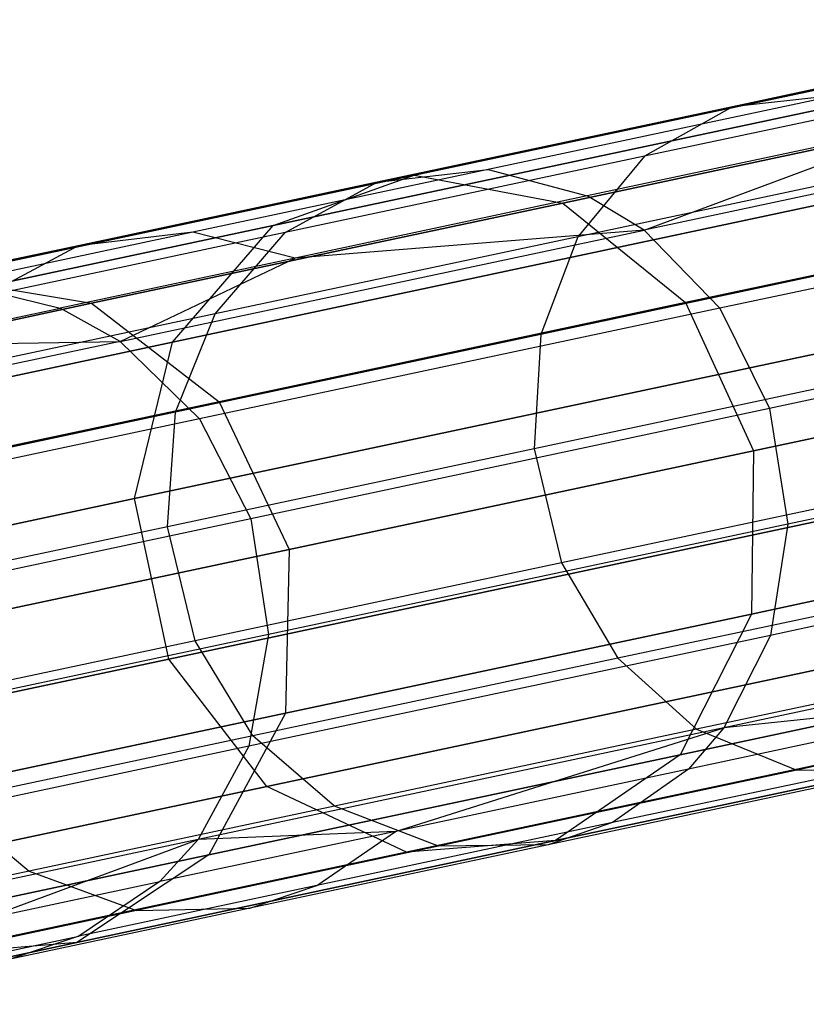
# Model space of a CAD drawing. Extents: x 0.3 to 7.1, y -3.38 to 3.38.
# Tile 19 of 256: x 0.6 to 0.83, y -0.77 to -0.49. Entities that reach past the tile are written whole.
import ezdxf

# ---------------------------------------------------------------- set-up
doc = ezdxf.new("R2010")
doc.units = 0
doc.header["$LTSCALE"] = 2.54
doc.layers.get('0').update_dxf_attribs({"linetype": 'CONTINUOUS'})

# ---------------------------------------------------------------- blocks, each defined once
blk = doc.blocks.new('SINGLES_B_BB_STL')
at = {"color": 0}
for p, q in [((0.92517, -0.48725, 40.67878), (0.80572, -0.51264, 40.48675)), ((0.92517, -0.48725, 40.67878), (0.80572, -0.51264, 40.48675)), ((0.71283, -0.53267, 15.76553), (0.90458, -0.49191, 15.40198)), ((0.71283, -0.53267, 15.76553), (0.90458, -0.49191, 15.40198)), ((0.90458, -0.49191, 12.85928), (0.71283, -0.53267, 12.49574)), ((0.90458, -0.49191, 12.85928), (0.71283, -0.53267, 12.49574)), ((0.75626, -0.54079, 15.78394), (0.94508, -0.50065, 15.42595)), ((0.75626, -0.54079, 15.78394), (0.94508, -0.50065, 15.42595)), ((0.94508, -0.50065, 12.83532), (0.75626, -0.54079, 12.47733)), ((0.94508, -0.50065, 12.83532), (0.75626, -0.54079, 12.47733)), ((0.99663, -0.50259, 40.63241), (0.77999, -0.54864, 40.25049)), ((0.99663, -0.50259, 40.63241), (0.77999, -0.54864, 40.25049)), ((0.90089, -0.50142, 40.69735), (0.78004, -0.52711, 40.50306)), ((0.90089, -0.50142, 40.69735), (0.78004, -0.52711, 40.50306)), ((0.67167, -0.54731, 15.74599), (0.86653, -0.50589, 15.37654)), ((0.67167, -0.54731, 15.74599), (0.86653, -0.50589, 15.37654)), ((0.86653, -0.50589, 12.88473), (0.67167, -0.54731, 12.51528)), ((0.86653, -0.50589, 12.88473), (0.67167, -0.54731, 12.51528)), ((0.83677, -0.50921, 40.46872), (0.7344, -0.53097, 40.26994)), ((0.83677, -0.50921, 40.46872), (0.7344, -0.53097, 40.26994)), ((0.83677, -0.50921, 40.46872), (0.80572, -0.51264, 40.48675)), ((0.83677, -0.50921, 40.46872), (0.80572, -0.51264, 40.48675)), ((0.80572, -0.51264, 40.48675), (0.70201, -0.53468, 40.28537)), ((0.80572, -0.51264, 40.48675), (0.70201, -0.53468, 40.28537)), ((0.80572, -0.51264, 40.48675), (0.78004, -0.52711, 40.50306)), ((0.80572, -0.51264, 40.48675), (0.78004, -0.52711, 40.50306)), ((0.86459, -0.51717, 40.45389), (0.76331, -0.5387, 40.25726)), ((0.86459, -0.51717, 40.45389), (0.76331, -0.5387, 40.25726)), ((0.77999, -0.54864, 40.25049), (0.86459, -0.51717, 40.45389)), ((0.77999, -0.54864, 40.25049), (0.86459, -0.51717, 40.45389)), ((0.88267, -0.52467, 40.7131), (0.76064, -0.55061, 40.51691)), ((0.88267, -0.52467, 40.7131), (0.76064, -0.55061, 40.51691)), ((1.01722, -0.52574, 40.62175), (0.80208, -0.57147, 40.24247)), ((1.01722, -0.52574, 40.62175), (0.80208, -0.57147, 40.24247)), ((0.78004, -0.52711, 40.50306), (0.67511, -0.54941, 40.29934)), ((0.78004, -0.52711, 40.50306), (0.67511, -0.54941, 40.29934)), ((0.78004, -0.52711, 40.50306), (0.76064, -0.55061, 40.51691)), ((0.78004, -0.52711, 40.50306), (0.76064, -0.55061, 40.51691)), ((0.7344, -0.53097, 40.26994), (0.64819, -0.54929, 40.06325)), ((0.7344, -0.53097, 40.26994), (0.64819, -0.54929, 40.06325)), ((0.70201, -0.53468, 40.28537), (0.7344, -0.53097, 40.26994)), ((0.70201, -0.53468, 40.28537), (0.7344, -0.53097, 40.26994)), ((0.7344, -0.53097, 40.26994), (0.76331, -0.5387, 40.25726)), ((0.7344, -0.53097, 40.26994), (0.76331, -0.5387, 40.25726)), ((0.79201, -0.56982, 15.79699), (0.97875, -0.53012, 15.44295)), ((0.79201, -0.56982, 15.79699), (0.97875, -0.53012, 15.44295)), ((0.97875, -0.53012, 12.81832), (0.79201, -0.56982, 12.46428)), ((0.97875, -0.53012, 12.81832), (0.79201, -0.56982, 12.46428)), ((0.57307, -0.56237, 16.15306), (0.71283, -0.53267, 15.76553)), ((0.57307, -0.56237, 16.15306), (0.71283, -0.53267, 15.76553)), ((0.71283, -0.53267, 12.49574), (0.57307, -0.56237, 12.10821)), ((0.71283, -0.53267, 12.49574), (0.57307, -0.56237, 12.10821)), ((0.67167, -0.54731, 15.74599), (0.71283, -0.53267, 15.76553)), ((0.67167, -0.54731, 15.74599), (0.71283, -0.53267, 15.76553)), ((0.67167, -0.54731, 12.51528), (0.71283, -0.53267, 12.49574)), ((0.67167, -0.54731, 12.51528), (0.71283, -0.53267, 12.49574)), ((0.71283, -0.53267, 15.76553), (0.75626, -0.54079, 15.78394)), ((0.71283, -0.53267, 15.76553), (0.75626, -0.54079, 15.78394)), ((0.71283, -0.53267, 12.49574), (0.75626, -0.54079, 12.47733)), ((0.71283, -0.53267, 12.49574), (0.75626, -0.54079, 12.47733)), ((0.70201, -0.53468, 40.28537), (0.61468, -0.55325, 40.07597)), ((0.70201, -0.53468, 40.28537), (0.61468, -0.55325, 40.07597)), ((0.67511, -0.54941, 40.29934), (0.70201, -0.53468, 40.28537)), ((0.67511, -0.54941, 40.29934), (0.70201, -0.53468, 40.28537)), ((0.6422, -0.58137, 15.72978), (0.83965, -0.53941, 15.35544)), ((0.6422, -0.58137, 15.72978), (0.83965, -0.53941, 15.35544)), ((0.83965, -0.53941, 12.90583), (0.6422, -0.58137, 12.53148)), ((0.83965, -0.53941, 12.90583), (0.6422, -0.58137, 12.53148)), ((0.76331, -0.5387, 40.25726), (0.67803, -0.55682, 40.05279)), ((0.76331, -0.5387, 40.25726), (0.67803, -0.55682, 40.05279)), ((0.77999, -0.54864, 40.25049), (0.76331, -0.5387, 40.25726)), ((0.77999, -0.54864, 40.25049), (0.76331, -0.5387, 40.25726)), ((0.61864, -0.57004, 16.16554), (0.75626, -0.54079, 15.78394)), ((0.61864, -0.57004, 16.16554), (0.75626, -0.54079, 15.78394)), ((0.75626, -0.54079, 12.47733), (0.61864, -0.57004, 12.09573)), ((0.75626, -0.54079, 12.47733), (0.61864, -0.57004, 12.09573)), ((0.75626, -0.54079, 15.78394), (0.79201, -0.56982, 15.79699)), ((0.75626, -0.54079, 15.78394), (0.79201, -0.56982, 15.79699)), ((0.75626, -0.54079, 12.47733), (0.79201, -0.56982, 12.46428)), ((0.75626, -0.54079, 12.47733), (0.79201, -0.56982, 12.46428)), ((0.52964, -0.5775, 16.13981), (0.67167, -0.54731, 15.74599)), ((0.52964, -0.5775, 16.13981), (0.67167, -0.54731, 15.74599)), ((0.67167, -0.54731, 12.51528), (0.52964, -0.5775, 12.12146)), ((0.67167, -0.54731, 12.51528), (0.52964, -0.5775, 12.12146)), ((0.62699, -0.58117, 39.83751), (0.77999, -0.54864, 40.25049)), ((0.62699, -0.58117, 39.83751), (0.77999, -0.54864, 40.25049)), ((0.6422, -0.58137, 15.72978), (0.67167, -0.54731, 15.74599)), ((0.6422, -0.58137, 15.72978), (0.67167, -0.54731, 15.74599)), ((0.6422, -0.58137, 12.53148), (0.67167, -0.54731, 12.51528)), ((0.6422, -0.58137, 12.53148), (0.67167, -0.54731, 12.51528)), ((0.77999, -0.54864, 40.25049), (0.67803, -0.55682, 40.05279)), ((0.77999, -0.54864, 40.25049), (0.67803, -0.55682, 40.05279)), ((0.77999, -0.54864, 40.25049), (0.80208, -0.57147, 40.24247)), ((0.77999, -0.54864, 40.25049), (0.80208, -0.57147, 40.24247)), ((0.64819, -0.54929, 40.06325), (0.57883, -0.56404, 39.85003)), ((0.64819, -0.54929, 40.06325), (0.57883, -0.56404, 39.85003)), ((0.67511, -0.54941, 40.29934), (0.58676, -0.56819, 40.08749)), ((0.67511, -0.54941, 40.29934), (0.58676, -0.56819, 40.08749)), ((0.64819, -0.54929, 40.06325), (0.61468, -0.55325, 40.07597)), ((0.64819, -0.54929, 40.06325), (0.61468, -0.55325, 40.07597)), ((0.67803, -0.55682, 40.05279), (0.64819, -0.54929, 40.06325)), ((0.67803, -0.55682, 40.05279), (0.64819, -0.54929, 40.06325)), ((0.65469, -0.57313, 40.31118), (0.67511, -0.54941, 40.29934)), ((0.65469, -0.57313, 40.31118), (0.67511, -0.54941, 40.29934)), ((0.76064, -0.55061, 40.51691), (0.65469, -0.57313, 40.31118)), ((0.76064, -0.55061, 40.51691), (0.65469, -0.57313, 40.31118)), ((0.76064, -0.55061, 40.51691), (0.74981, -0.57913, 40.52649)), ((0.76064, -0.55061, 40.51691), (0.74981, -0.57913, 40.52649)), ((0.61468, -0.55325, 40.07597), (0.54441, -0.56818, 39.85996)), ((0.61468, -0.55325, 40.07597), (0.54441, -0.56818, 39.85996)), ((0.61468, -0.55325, 40.07597), (0.58676, -0.56819, 40.08749)), ((0.61468, -0.55325, 40.07597), (0.58676, -0.56819, 40.08749)), ((0.87267, -0.55302, 40.724), (0.74981, -0.57913, 40.52649)), ((0.87267, -0.55302, 40.724), (0.74981, -0.57913, 40.52649)), ((0.67803, -0.55682, 40.05279), (0.60942, -0.57141, 39.84186)), ((0.67803, -0.55682, 40.05279), (0.60942, -0.57141, 39.84186)), ((0.62699, -0.58117, 39.83751), (0.67803, -0.55682, 40.05279)), ((0.62699, -0.58117, 39.83751), (0.67803, -0.55682, 40.05279)), ((1.03102, -0.55515, 40.61662), (0.81659, -0.60073, 40.23862)), ((1.03102, -0.55515, 40.61662), (0.81659, -0.60073, 40.23862)), ((0.57307, -0.56237, 16.15306), (0.61864, -0.57004, 16.16554)), ((0.57307, -0.56237, 16.15306), (0.61864, -0.57004, 16.16554)), ((0.57307, -0.56237, 12.10821), (0.61864, -0.57004, 12.09573)), ((0.57307, -0.56237, 12.10821), (0.61864, -0.57004, 12.09573)), ((0.57883, -0.56404, 39.85003), (0.60942, -0.57141, 39.84186)), ((0.57883, -0.56404, 39.85003), (0.60942, -0.57141, 39.84186)), ((0.53495, -0.58783, 16.56315), (0.61864, -0.57004, 16.16554)), ((0.53495, -0.58783, 16.56315), (0.61864, -0.57004, 16.16554)), ((0.61864, -0.57004, 12.09573), (0.53495, -0.58783, 11.69812)), ((0.61864, -0.57004, 12.09573), (0.53495, -0.58783, 11.69812)), ((0.55801, -0.58233, 39.62614), (0.60942, -0.57141, 39.84186)), ((0.55801, -0.58233, 39.62614), (0.60942, -0.57141, 39.84186)), ((0.62699, -0.58117, 39.83751), (0.60942, -0.57141, 39.84186)), ((0.62699, -0.58117, 39.83751), (0.60942, -0.57141, 39.84186)), ((0.61864, -0.57004, 16.16554), (0.6559, -0.59875, 16.17439)), ((0.61864, -0.57004, 16.16554), (0.6559, -0.59875, 16.17439)), ((0.61864, -0.57004, 12.09573), (0.6559, -0.59875, 12.08688)), ((0.61864, -0.57004, 12.09573), (0.6559, -0.59875, 12.08688)), ((0.80208, -0.57147, 40.24247), (0.65013, -0.60377, 39.83235)), ((0.80208, -0.57147, 40.24247), (0.65013, -0.60377, 39.83235)), ((0.6559, -0.59875, 16.17439), (0.79201, -0.56982, 15.79699)), ((0.6559, -0.59875, 16.17439), (0.79201, -0.56982, 15.79699)), ((0.79201, -0.56982, 12.46428), (0.6559, -0.59875, 12.08688)), ((0.79201, -0.56982, 12.46428), (0.6559, -0.59875, 12.08688)), ((0.79201, -0.56982, 15.79699), (0.81188, -0.6131, 15.8017)), ((0.79201, -0.56982, 15.79699), (0.81188, -0.6131, 15.8017)), ((0.79201, -0.56982, 12.46428), (0.81188, -0.6131, 12.45957)), ((0.79201, -0.56982, 12.46428), (0.81188, -0.6131, 12.45957)), ((0.80208, -0.57147, 40.24247), (0.81659, -0.60073, 40.23862)), ((0.80208, -0.57147, 40.24247), (0.81659, -0.60073, 40.23862)), ((0.65469, -0.57313, 40.31118), (0.56546, -0.59209, 40.09725)), ((0.65469, -0.57313, 40.31118), (0.56546, -0.59209, 40.09725)), ((0.64315, -0.6018, 40.31938), (0.65469, -0.57313, 40.31118)), ((0.64315, -0.6018, 40.31938), (0.65469, -0.57313, 40.31118)), ((0.99787, -0.57357, 15.44909), (0.81188, -0.6131, 15.8017)), ((0.99787, -0.57357, 15.44909), (0.81188, -0.6131, 15.8017)), ((0.81188, -0.6131, 12.45957), (0.99787, -0.57357, 12.81218)), ((0.81188, -0.6131, 12.45957), (0.99787, -0.57357, 12.81218)), ((0.74981, -0.57913, 40.52649), (0.64315, -0.6018, 40.31938)), ((0.74981, -0.57913, 40.52649), (0.64315, -0.6018, 40.31938)), ((0.74981, -0.57913, 40.52649), (0.7478, -0.61251, 40.53166)), ((0.74981, -0.57913, 40.52649), (0.7478, -0.61251, 40.53166)), ((0.49829, -0.61196, 16.12883), (0.6422, -0.58137, 15.72978)), ((0.49829, -0.61196, 16.12883), (0.6422, -0.58137, 15.72978)), ((0.6422, -0.58137, 12.53148), (0.49829, -0.61196, 12.13244)), ((0.6422, -0.58137, 12.53148), (0.49829, -0.61196, 12.13244)), ((0.62699, -0.58117, 39.83751), (0.54204, -0.59922, 39.40501)), ((0.62699, -0.58117, 39.83751), (0.54204, -0.59922, 39.40501)), ((0.55801, -0.58233, 39.62614), (0.62699, -0.58117, 39.83751)), ((0.55801, -0.58233, 39.62614), (0.62699, -0.58117, 39.83751)), ((0.62699, -0.58117, 39.83751), (0.65013, -0.60377, 39.83235)), ((0.62699, -0.58117, 39.83751), (0.65013, -0.60377, 39.83235)), ((0.63118, -0.62704, 15.72064), (0.6422, -0.58137, 15.72978)), ((0.63118, -0.62704, 15.72064), (0.6422, -0.58137, 15.72978)), ((0.63118, -0.62704, 12.54063), (0.6422, -0.58137, 12.53148)), ((0.63118, -0.62704, 12.54063), (0.6422, -0.58137, 12.53148)), ((0.63118, -0.62704, 15.72064), (0.83009, -0.58477, 15.34353)), ((0.63118, -0.62704, 15.72064), (0.83009, -0.58477, 15.34353)), ((0.83009, -0.58477, 12.91774), (0.63118, -0.62704, 12.54063)), ((0.83009, -0.58477, 12.91774), (0.63118, -0.62704, 12.54063)), ((0.87109, -0.58631, 40.72988), (0.7478, -0.61251, 40.53166)), ((0.87109, -0.58631, 40.72988), (0.7478, -0.61251, 40.53166)), ((1.03645, -0.58887, 40.6178), (0.82187, -0.63449, 40.2395)), ((1.03645, -0.58887, 40.6178), (0.82187, -0.63449, 40.2395)), ((0.57313, -0.61634, 16.56762), (0.6559, -0.59875, 16.17439)), ((0.57313, -0.61634, 16.56762), (0.6559, -0.59875, 16.17439)), ((0.6559, -0.59875, 12.08688), (0.57313, -0.61634, 11.69365)), ((0.6559, -0.59875, 12.08688), (0.57313, -0.61634, 11.69365)), ((0.6559, -0.59875, 16.17439), (0.67632, -0.64192, 16.17758)), ((0.6559, -0.59875, 16.17439), (0.67632, -0.64192, 16.17758)), ((0.6559, -0.59875, 12.08688), (0.67632, -0.64192, 12.08369)), ((0.6559, -0.59875, 12.08688), (0.67632, -0.64192, 12.08369)), ((0.64315, -0.6018, 40.31938), (0.55332, -0.6209, 40.10402)), ((0.64315, -0.6018, 40.31938), (0.55332, -0.6209, 40.10402)), ((0.64075, -0.63527, 40.32381), (0.64315, -0.6018, 40.31938)), ((0.64075, -0.63527, 40.32381), (0.64315, -0.6018, 40.31938)), ((0.81659, -0.60073, 40.23862), (0.66516, -0.63292, 39.82986)), ((0.81659, -0.60073, 40.23862), (0.66516, -0.63292, 39.82986)), ((0.81659, -0.60073, 40.23862), (0.82187, -0.63449, 40.2395)), ((0.81659, -0.60073, 40.23862), (0.82187, -0.63449, 40.2395)), ((0.65013, -0.60377, 39.83235), (0.56577, -0.6217, 39.40284)), ((0.65013, -0.60377, 39.83235), (0.56577, -0.6217, 39.40284)), ((0.65013, -0.60377, 39.83235), (0.66516, -0.63292, 39.82986)), ((0.65013, -0.60377, 39.83235), (0.66516, -0.63292, 39.82986)), ((0.7478, -0.61251, 40.53166), (0.64075, -0.63527, 40.32381)), ((0.7478, -0.61251, 40.53166), (0.64075, -0.63527, 40.32381)), ((0.81188, -0.6131, 15.8017), (0.67632, -0.64192, 16.17758)), ((0.81188, -0.6131, 15.8017), (0.67632, -0.64192, 16.17758)), ((0.67632, -0.64192, 12.08369), (0.81188, -0.6131, 12.45957)), ((0.67632, -0.64192, 12.08369), (0.81188, -0.6131, 12.45957)), ((0.7478, -0.61251, 40.53166), (0.75585, -0.64578, 40.5311)), ((0.7478, -0.61251, 40.53166), (0.75585, -0.64578, 40.5311)), ((0.81188, -0.6131, 15.8017), (0.81133, -0.66073, 15.79699)), ((0.81188, -0.6131, 15.8017), (0.81133, -0.66073, 15.79699)), ((0.81188, -0.6131, 12.45957), (0.81133, -0.66073, 12.46428)), ((0.81188, -0.6131, 12.45957), (0.81133, -0.66073, 12.46428)), ((0.8791, -0.61959, 40.72924), (0.75585, -0.64578, 40.5311)), ((0.8791, -0.61959, 40.72924), (0.75585, -0.64578, 40.5311)), ((0.81133, -0.66073, 15.79699), (0.99807, -0.62104, 15.44295)), ((0.81133, -0.66073, 15.79699), (0.99807, -0.62104, 15.44295)), ((0.99807, -0.62104, 12.81832), (0.81133, -0.66073, 12.46428)), ((0.99807, -0.62104, 12.81832), (0.81133, -0.66073, 12.46428)), ((1.03243, -0.62111, 40.6252), (0.8168, -0.66695, 40.24506)), ((1.03243, -0.62111, 40.6252), (0.8168, -0.66695, 40.24506)), ((0.4862, -0.65786, 16.12262), (0.63118, -0.62704, 15.72064)), ((0.4862, -0.65786, 16.12262), (0.63118, -0.62704, 15.72064)), ((0.63118, -0.62704, 12.54063), (0.4862, -0.65786, 12.13865)), ((0.63118, -0.62704, 12.54063), (0.4862, -0.65786, 12.13865)), ((0.64113, -0.67386, 15.72064), (0.63118, -0.62704, 15.72064)), ((0.64113, -0.67386, 15.72064), (0.63118, -0.62704, 15.72064)), ((0.64113, -0.67386, 12.54063), (0.63118, -0.62704, 12.54063)), ((0.64113, -0.67386, 12.54063), (0.63118, -0.62704, 12.54063)), ((0.64113, -0.67386, 15.72064), (0.84004, -0.63158, 15.34353)), ((0.64113, -0.67386, 15.72064), (0.84004, -0.63158, 15.34353)), ((0.84004, -0.63158, 12.91774), (0.64113, -0.67386, 12.54063)), ((0.84004, -0.63158, 12.91774), (0.64113, -0.67386, 12.54063)), ((0.66516, -0.63292, 39.82986), (0.58108, -0.65079, 39.4018)), ((0.66516, -0.63292, 39.82986), (0.58108, -0.65079, 39.4018)), ((0.66516, -0.63292, 39.82986), (0.67031, -0.6667, 39.83043)), ((0.66516, -0.63292, 39.82986), (0.67031, -0.6667, 39.83043)), ((0.82187, -0.63449, 40.2395), (0.67031, -0.6667, 39.83043)), ((0.82187, -0.63449, 40.2395), (0.67031, -0.6667, 39.83043)), ((0.82187, -0.63449, 40.2395), (0.8168, -0.66695, 40.24506)), ((0.82187, -0.63449, 40.2395), (0.8168, -0.66695, 40.24506)), ((0.64075, -0.63527, 40.32381), (0.5506, -0.65443, 40.10767)), ((0.64075, -0.63527, 40.32381), (0.5506, -0.65443, 40.10767)), ((0.64885, -0.66853, 40.32333), (0.64075, -0.63527, 40.32381)), ((0.64885, -0.66853, 40.32333), (0.64075, -0.63527, 40.32381)), ((0.67632, -0.64192, 16.17758), (0.59389, -0.65944, 16.56923)), ((0.67632, -0.64192, 16.17758), (0.59389, -0.65944, 16.56923)), ((0.59389, -0.65944, 11.69203), (0.67632, -0.64192, 12.08369)), ((0.59389, -0.65944, 11.69203), (0.67632, -0.64192, 12.08369)), ((0.67632, -0.64192, 16.17758), (0.67522, -0.68966, 16.17439)), ((0.67632, -0.64192, 16.17758), (0.67522, -0.68966, 16.17439)), ((0.67632, -0.64192, 12.08369), (0.67522, -0.68966, 12.08688)), ((0.67632, -0.64192, 12.08369), (0.67522, -0.68966, 12.08688)), ((0.75585, -0.64578, 40.5311), (0.64885, -0.66853, 40.32333)), ((0.75585, -0.64578, 40.5311), (0.64885, -0.66853, 40.32333)), ((0.75585, -0.64578, 40.5311), (0.77227, -0.67363, 40.52514)), ((0.75585, -0.64578, 40.5311), (0.77227, -0.67363, 40.52514)), ((0.89501, -0.64754, 40.72246), (0.77227, -0.67363, 40.52514)), ((0.89501, -0.64754, 40.72246), (0.77227, -0.67363, 40.52514)), ((1.02055, -0.64776, 40.63713), (0.80324, -0.69395, 40.25404)), ((1.02055, -0.64776, 40.63713), (0.80324, -0.69395, 40.25404)), ((0.67522, -0.68966, 16.17439), (0.81133, -0.66073, 15.79699)), ((0.67522, -0.68966, 16.17439), (0.81133, -0.66073, 15.79699)), ((0.81133, -0.66073, 12.46428), (0.67522, -0.68966, 12.08688)), ((0.81133, -0.66073, 12.46428), (0.67522, -0.68966, 12.08688)), ((0.81133, -0.66073, 15.79699), (0.79048, -0.70179, 15.78394)), ((0.81133, -0.66073, 15.79699), (0.79048, -0.70179, 15.78394)), ((0.81133, -0.66073, 12.46428), (0.79048, -0.70179, 12.47733)), ((0.81133, -0.66073, 12.46428), (0.79048, -0.70179, 12.47733)), ((0.79048, -0.70179, 15.78394), (0.9793, -0.66165, 15.42595)), ((0.79048, -0.70179, 15.78394), (0.9793, -0.66165, 15.42595)), ((0.9793, -0.66165, 12.83532), (0.79048, -0.70179, 12.47733)), ((0.9793, -0.66165, 12.83532), (0.79048, -0.70179, 12.47733)), ((0.67031, -0.6667, 39.83043), (0.58617, -0.68459, 39.40204)), ((0.67031, -0.6667, 39.83043), (0.58617, -0.68459, 39.40204)), ((0.67031, -0.6667, 39.83043), (0.66452, -0.69932, 39.83401)), ((0.67031, -0.6667, 39.83043), (0.66452, -0.69932, 39.83401)), ((0.64885, -0.66853, 40.32333), (0.55873, -0.68768, 40.10727)), ((0.64885, -0.66853, 40.32333), (0.55873, -0.68768, 40.10727)), ((0.66571, -0.69628, 40.31823), (0.64885, -0.66853, 40.32333)), ((0.66571, -0.69628, 40.31823), (0.64885, -0.66853, 40.32333)), ((0.8168, -0.66695, 40.24506), (0.66452, -0.69932, 39.83401)), ((0.8168, -0.66695, 40.24506), (0.66452, -0.69932, 39.83401)), ((0.66978, -0.7111, 15.72978), (0.86722, -0.66913, 15.35544)), ((0.66978, -0.7111, 15.72978), (0.86722, -0.66913, 15.35544)), ((0.86722, -0.66913, 12.90583), (0.66978, -0.7111, 12.53148)), ((0.86722, -0.66913, 12.90583), (0.66978, -0.7111, 12.53148)), ((0.91711, -0.66843, 40.71046), (0.79528, -0.69432, 40.51458)), ((0.91711, -0.66843, 40.71046), (0.79528, -0.69432, 40.51458)), ((0.8168, -0.66695, 40.24506), (0.80324, -0.69395, 40.25404)), ((0.8168, -0.66695, 40.24506), (0.80324, -0.69395, 40.25404)), ((0.49616, -0.70468, 16.12262), (0.64113, -0.67386, 15.72064)), ((0.49616, -0.70468, 16.12262), (0.64113, -0.67386, 15.72064)), ((0.64113, -0.67386, 12.54063), (0.49616, -0.70468, 12.13865)), ((0.64113, -0.67386, 12.54063), (0.49616, -0.70468, 12.13865)), ((0.66978, -0.7111, 15.72978), (0.64113, -0.67386, 15.72064)), ((0.66978, -0.7111, 15.72978), (0.64113, -0.67386, 15.72064)), ((0.66978, -0.7111, 12.53148), (0.64113, -0.67386, 12.54063)), ((0.66978, -0.7111, 12.53148), (0.64113, -0.67386, 12.54063)), ((0.77227, -0.67363, 40.52514), (0.66571, -0.69628, 40.31823)), ((0.77227, -0.67363, 40.52514), (0.66571, -0.69628, 40.31823)), ((0.77227, -0.67363, 40.52514), (0.79528, -0.69432, 40.51458)), ((0.77227, -0.67363, 40.52514), (0.79528, -0.69432, 40.51458)), ((0.94506, -0.68064, 40.69322), (0.82452, -0.70626, 40.49943)), ((0.94506, -0.68064, 40.69322), (0.82452, -0.70626, 40.49943)), ((0.75411, -0.72687, 15.76553), (0.94586, -0.68611, 15.40198)), ((0.75411, -0.72687, 15.76553), (0.94586, -0.68611, 15.40198)), ((0.94586, -0.68611, 12.85928), (0.75411, -0.72687, 12.49574)), ((0.94586, -0.68611, 12.85928), (0.75411, -0.72687, 12.49574)), ((0.89437, -0.68443, 40.45716), (0.79286, -0.70601, 40.26006)), ((0.89437, -0.68443, 40.45716), (0.79286, -0.70601, 40.26006)), ((0.89437, -0.68443, 40.45716), (0.80324, -0.69395, 40.25404)), ((0.89437, -0.68443, 40.45716), (0.80324, -0.69395, 40.25404)), ((0.59246, -0.70725, 16.56762), (0.67522, -0.68966, 16.17439)), ((0.59246, -0.70725, 16.56762), (0.67522, -0.68966, 16.17439)), ((0.67522, -0.68966, 12.08688), (0.59246, -0.70725, 11.69365)), ((0.67522, -0.68966, 12.08688), (0.59246, -0.70725, 11.69365)), ((0.67522, -0.68966, 16.17439), (0.65286, -0.73104, 16.16554)), ((0.67522, -0.68966, 16.17439), (0.65286, -0.73104, 16.16554)), ((0.67522, -0.68966, 12.08688), (0.65286, -0.73104, 12.09573)), ((0.67522, -0.68966, 12.08688), (0.65286, -0.73104, 12.09573)), ((0.71055, -0.73023, 15.74599), (0.90541, -0.68881, 15.37654)), ((0.71055, -0.73023, 15.74599), (0.90541, -0.68881, 15.37654)), ((0.90541, -0.68881, 12.88473), (0.71055, -0.73023, 12.51528)), ((0.90541, -0.68881, 12.88473), (0.71055, -0.73023, 12.51528)), ((0.80324, -0.69395, 40.25404), (0.64977, -0.72657, 39.83979)), ((0.80324, -0.69395, 40.25404), (0.64977, -0.72657, 39.83979)), ((0.79528, -0.69432, 40.51458), (0.6895, -0.71681, 40.30919)), ((0.79528, -0.69432, 40.51458), (0.6895, -0.71681, 40.30919)), ((0.70737, -0.72418, 40.0551), (0.80324, -0.69395, 40.25404)), ((0.70737, -0.72418, 40.0551), (0.80324, -0.69395, 40.25404)), ((0.80324, -0.69395, 40.25404), (0.79286, -0.70601, 40.26006)), ((0.80324, -0.69395, 40.25404), (0.79286, -0.70601, 40.26006)), ((0.79528, -0.69432, 40.51458), (0.82452, -0.70626, 40.49943)), ((0.79528, -0.69432, 40.51458), (0.82452, -0.70626, 40.49943)), ((0.66571, -0.69628, 40.31823), (0.57597, -0.71535, 40.10307)), ((0.66571, -0.69628, 40.31823), (0.57597, -0.71535, 40.10307)), ((0.6895, -0.71681, 40.30919), (0.66571, -0.69628, 40.31823)), ((0.6895, -0.71681, 40.30919), (0.66571, -0.69628, 40.31823)), ((0.66452, -0.69932, 39.83401), (0.57996, -0.71729, 39.40354)), ((0.66452, -0.69932, 39.83401), (0.57996, -0.71729, 39.40354)), ((0.66452, -0.69932, 39.83401), (0.64977, -0.72657, 39.83979)), ((0.66452, -0.69932, 39.83401), (0.64977, -0.72657, 39.83979)), ((0.87324, -0.69983, 40.47101), (0.7707, -0.72162, 40.27191)), ((0.87324, -0.69983, 40.47101), (0.7707, -0.72162, 40.27191)), ((0.65286, -0.73104, 16.16554), (0.79048, -0.70179, 15.78394)), ((0.65286, -0.73104, 16.16554), (0.79048, -0.70179, 15.78394)), ((0.79048, -0.70179, 12.47733), (0.65286, -0.73104, 12.09573)), ((0.79048, -0.70179, 12.47733), (0.65286, -0.73104, 12.09573)), ((0.79048, -0.70179, 15.78394), (0.75411, -0.72687, 15.76553)), ((0.79048, -0.70179, 15.78394), (0.75411, -0.72687, 15.76553)), ((0.79048, -0.70179, 12.47733), (0.75411, -0.72687, 12.49574)), ((0.79048, -0.70179, 12.47733), (0.75411, -0.72687, 12.49574)), ((0.79286, -0.70601, 40.26006), (0.70737, -0.72418, 40.0551)), ((0.79286, -0.70601, 40.26006), (0.70737, -0.72418, 40.0551)), ((0.82452, -0.70626, 40.49943), (0.71987, -0.7285, 40.29623)), ((0.82452, -0.70626, 40.49943), (0.71987, -0.7285, 40.29623)), ((0.85526, -0.70611, 40.48197), (0.75191, -0.72808, 40.28129)), ((0.85526, -0.70611, 40.48197), (0.75191, -0.72808, 40.28129)), ((0.79286, -0.70601, 40.26006), (0.7707, -0.72162, 40.27191)), ((0.79286, -0.70601, 40.26006), (0.7707, -0.72162, 40.27191)), ((0.82452, -0.70626, 40.49943), (0.85526, -0.70611, 40.48197)), ((0.82452, -0.70626, 40.49943), (0.85526, -0.70611, 40.48197)), ((0.52586, -0.74169, 16.12883), (0.66978, -0.7111, 15.72978)), ((0.52586, -0.74169, 16.12883), (0.66978, -0.7111, 15.72978)), ((0.66978, -0.7111, 12.53148), (0.52586, -0.74169, 12.13244)), ((0.66978, -0.7111, 12.53148), (0.52586, -0.74169, 12.13244)), ((0.71055, -0.73023, 15.74599), (0.66978, -0.7111, 15.72978)), ((0.71055, -0.73023, 15.74599), (0.66978, -0.7111, 15.72978)), ((0.71055, -0.73023, 12.51528), (0.66978, -0.7111, 12.53148)), ((0.71055, -0.73023, 12.51528), (0.66978, -0.7111, 12.53148)), ((0.57597, -0.71535, 40.10307), (0.60042, -0.73574, 40.09562)), ((0.57597, -0.71535, 40.10307), (0.60042, -0.73574, 40.09562)), ((0.6895, -0.71681, 40.30919), (0.60042, -0.73574, 40.09562)), ((0.6895, -0.71681, 40.30919), (0.60042, -0.73574, 40.09562)), ((0.71987, -0.7285, 40.29623), (0.6895, -0.71681, 40.30919)), ((0.71987, -0.7285, 40.29623), (0.6895, -0.71681, 40.30919)), ((0.70737, -0.72418, 40.0551), (0.63859, -0.7388, 39.84367)), ((0.70737, -0.72418, 40.0551), (0.63859, -0.7388, 39.84367)), ((0.70737, -0.72418, 40.0551), (0.64977, -0.72657, 39.83979)), ((0.70737, -0.72418, 40.0551), (0.64977, -0.72657, 39.83979)), ((0.7707, -0.72162, 40.27191), (0.68435, -0.73998, 40.06487)), ((0.7707, -0.72162, 40.27191), (0.68435, -0.73998, 40.06487)), ((0.68435, -0.73998, 40.06487), (0.70737, -0.72418, 40.0551)), ((0.68435, -0.73998, 40.06487), (0.70737, -0.72418, 40.0551)), ((0.7707, -0.72162, 40.27191), (0.75191, -0.72808, 40.28129)), ((0.7707, -0.72162, 40.27191), (0.75191, -0.72808, 40.28129)), ((0.64977, -0.72657, 39.83979), (0.56456, -0.74468, 39.40597)), ((0.64977, -0.72657, 39.83979), (0.56456, -0.74468, 39.40597)), ((0.58706, -0.74976, 39.62742), (0.64977, -0.72657, 39.83979)), ((0.58706, -0.74976, 39.62742), (0.64977, -0.72657, 39.83979)), ((0.61435, -0.75658, 16.15306), (0.75411, -0.72687, 15.76553)), ((0.61435, -0.75658, 16.15306), (0.75411, -0.72687, 15.76553)), ((0.75411, -0.72687, 12.49574), (0.61435, -0.75658, 12.10821)), ((0.75411, -0.72687, 12.49574), (0.61435, -0.75658, 12.10821)), ((0.64977, -0.72657, 39.83979), (0.63859, -0.7388, 39.84367)), ((0.64977, -0.72657, 39.83979), (0.63859, -0.7388, 39.84367)), ((0.75411, -0.72687, 15.76553), (0.71055, -0.73023, 15.74599)), ((0.75411, -0.72687, 15.76553), (0.71055, -0.73023, 15.74599)), ((0.75411, -0.72687, 12.49574), (0.71055, -0.73023, 12.51528)), ((0.75411, -0.72687, 12.49574), (0.71055, -0.73023, 12.51528)), ((0.71987, -0.7285, 40.29623), (0.63174, -0.74724, 40.08492)), ((0.71987, -0.7285, 40.29623), (0.63174, -0.74724, 40.08492)), ((0.75191, -0.72808, 40.28129), (0.66487, -0.74658, 40.0726)), ((0.75191, -0.72808, 40.28129), (0.66487, -0.74658, 40.0726)), ((0.75191, -0.72808, 40.28129), (0.71987, -0.7285, 40.29623)), ((0.75191, -0.72808, 40.28129), (0.71987, -0.7285, 40.29623)), ((0.56852, -0.76042, 16.13981), (0.71055, -0.73023, 15.74599)), ((0.56852, -0.76042, 16.13981), (0.71055, -0.73023, 15.74599)), ((0.71055, -0.73023, 12.51528), (0.56852, -0.76042, 12.12146)), ((0.71055, -0.73023, 12.51528), (0.56852, -0.76042, 12.12146)), ((0.56917, -0.74883, 16.56315), (0.65286, -0.73104, 16.16554)), ((0.56917, -0.74883, 16.56315), (0.65286, -0.73104, 16.16554)), ((0.65286, -0.73104, 12.09573), (0.56917, -0.74883, 11.69812)), ((0.65286, -0.73104, 12.09573), (0.56917, -0.74883, 11.69812)), ((0.65286, -0.73104, 16.16554), (0.61435, -0.75658, 16.15306)), ((0.65286, -0.73104, 16.16554), (0.61435, -0.75658, 16.15306)), ((0.65286, -0.73104, 12.09573), (0.61435, -0.75658, 12.10821)), ((0.65286, -0.73104, 12.09573), (0.61435, -0.75658, 12.10821)), ((0.60042, -0.73574, 40.09562), (0.52875, -0.75098, 39.8753)), ((0.60042, -0.73574, 40.09562), (0.52875, -0.75098, 39.8753)), ((0.60042, -0.73574, 40.09562), (0.63174, -0.74724, 40.08492)), ((0.60042, -0.73574, 40.09562), (0.63174, -0.74724, 40.08492)), ((0.58706, -0.74976, 39.62742), (0.63859, -0.7388, 39.84367)), ((0.58706, -0.74976, 39.62742), (0.63859, -0.7388, 39.84367)), ((0.63859, -0.7388, 39.84367), (0.61487, -0.75474, 39.85129)), ((0.63859, -0.7388, 39.84367), (0.61487, -0.75474, 39.85129)), ((0.68435, -0.73998, 40.06487), (0.61487, -0.75474, 39.85129)), ((0.68435, -0.73998, 40.06487), (0.61487, -0.75474, 39.85129)), ((0.66487, -0.74658, 40.0726), (0.68435, -0.73998, 40.06487)), ((0.66487, -0.74658, 40.0726), (0.68435, -0.73998, 40.06487)), ((0.66487, -0.74658, 40.0726), (0.59484, -0.76147, 39.85733)), ((0.66487, -0.74658, 40.0726), (0.59484, -0.76147, 39.85733)), ((0.63174, -0.74724, 40.08492), (0.66487, -0.74658, 40.0726)), ((0.63174, -0.74724, 40.08492), (0.66487, -0.74658, 40.0726)), ((0.63174, -0.74724, 40.08492), (0.56083, -0.76231, 39.86695)), ((0.63174, -0.74724, 40.08492), (0.56083, -0.76231, 39.86695)), ((0.56282, -0.76581, 39.63286), (0.61487, -0.75474, 39.85129)), ((0.56282, -0.76581, 39.63286), (0.61487, -0.75474, 39.85129)), ((0.61487, -0.75474, 39.85129), (0.59484, -0.76147, 39.85733)), ((0.61487, -0.75474, 39.85129), (0.59484, -0.76147, 39.85733)), ((0.52936, -0.77464, 16.55685), (0.61435, -0.75658, 16.15306)), ((0.52936, -0.77464, 16.55685), (0.61435, -0.75658, 16.15306)), ((0.61435, -0.75658, 12.10821), (0.52936, -0.77464, 11.70442)), ((0.61435, -0.75658, 12.10821), (0.52936, -0.77464, 11.70442)), ((0.61435, -0.75658, 16.15306), (0.56852, -0.76042, 16.13981)), ((0.61435, -0.75658, 16.15306), (0.56852, -0.76042, 16.13981)), ((0.61435, -0.75658, 12.10821), (0.56852, -0.76042, 12.12146)), ((0.61435, -0.75658, 12.10821), (0.56852, -0.76042, 12.12146))]:
    blk.add_line(p, q, dxfattribs=at)

msp = doc.modelspace()

# ---------------------------------------------------------------- block references
at = {"color": 0}
msp.add_blockref('SINGLES_B_BB_STL', (0, 0), dxfattribs=at)

doc.saveas('drawing.dxf')
